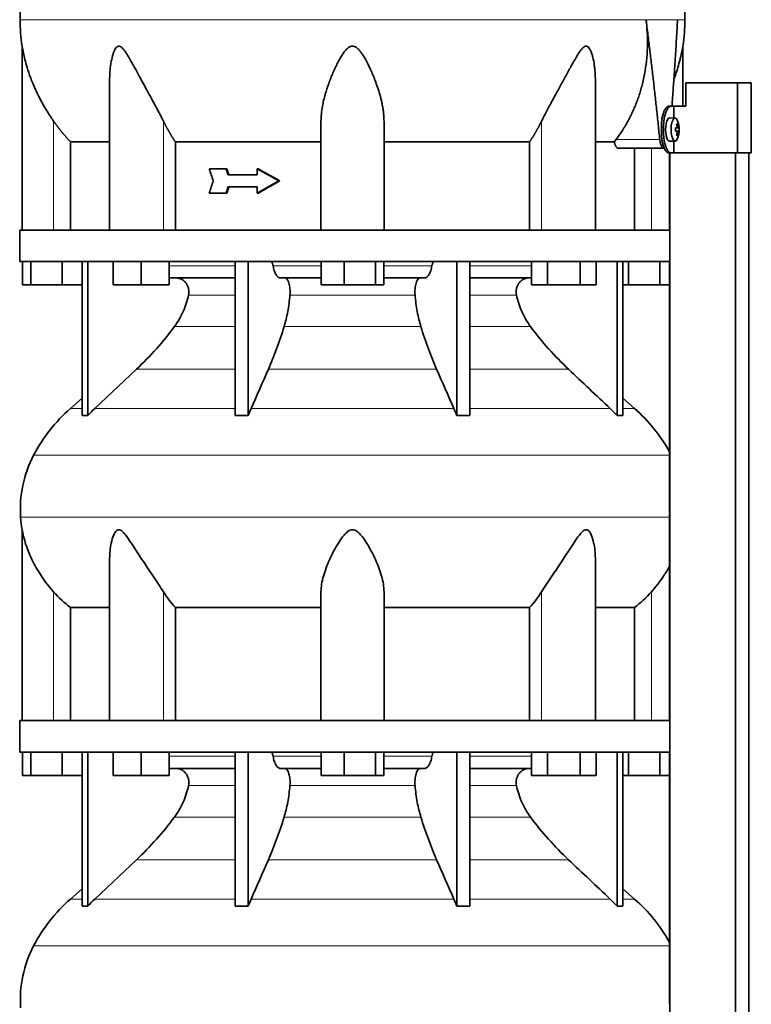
# Model space of a CAD drawing. Header units: millimetres. Extents: x 418 to 1310, y -1666 to 1543.
# Tile 21 of 26: x 934 to 1248, y 386 to 807. Entities that reach past the tile are written whole.
import ezdxf

# ---------------------------------------------------------------- set-up
doc = ezdxf.new("R2010")
doc.units = ezdxf.units.MM
for name, color, linetype in [('M5X8_UNI7687', 7, 'Continuous'), ('MID_344-3', 7, 'Continuous'), ('VSI344-454_TERMI', 7, 'Continuous'), ('VSI344-454_TESTA', 7, 'Continuous'), ('VSI344_DIFFUSORE', 7, 'Continuous')]:
    doc.layers.add(name, color=color, linetype=linetype)

# ---------------------------------------------------------------- blocks, each defined once
blk = doc.blocks.new('SE3')
at = {"layer": 'M5X8_UNI7687', "color": 7, "linetype": 'Continuous', "lineweight": 35}
for p, q in [((1214.89, 765.03), (1212.54, 765.09)), ((1215.02, 760.75), (1215.6, 760.81)), ((1216.42, 760.8), (1215.02, 760.68)), ((1216.61, 760.79), (1215.02, 760.67)), ((1216.61, 759.4), (1215.02, 759.52)), ((1215.02, 759.51), (1216.42, 759.38)), ((1215.6, 759.38), (1215.02, 759.44)), ((1216.05, 762.43), (1215.64, 762.12)), ((1212.54, 755.1), (1214.89, 755.16)), ((1216.05, 757.76), (1215.64, 758.07))]:
    blk.add_line(p, q, dxfattribs=at)
at = {"layer": 'M5X8_UNI7687', "color": 4, "linetype": 'Continuous', "lineweight": 9}
for p, q in [((1215.02, 760.75), (1215.59, 760.8)), ((1215.59, 759.38), (1215.02, 759.44)), ((1215.76, 761.26), (1216.25, 761.3)), ((1216.25, 758.89), (1215.76, 758.93))]:
    blk.add_line(p, q, dxfattribs=at)
at = {"layer": 'M5X8_UNI7687', "color": 7, "linetype": 'Continuous', "lineweight": 35}
for centre, radius, start, end in [((1206.7, 760.09), 10, 337.7946, 22.2054), ((1207.02, 760.09), 9.62, 355.8727, 4.1273)]:
    blk.add_arc(centre, radius, start, end, dxfattribs=at)
for centre, major_axis, ratio, start_param, end_param in [((1212.52, 760.09), (0, 5), 0.34202, 0, 3.151709), ((1214.87, 760.09), (0, -4.93), 0.34202, 2.444185, 6.283185), ((1206.71, 759.94), (9.97, 0.82), 0.029809, 0.468971, 0.583531), ((1209.82, 760.09), (0, -9.26), 0.562348, 1.49595, 1.645642), ((1206.71, 760.25), (9.97, -0.82), 0.029809, -0.583531, -0.468971), ((1208.77, 757.03), (7.67, 5.19), 0.199978, 0.212267, 0.361959), ((1206.76, 760.09), (0, 10), 0.906308, 4.833518, 4.948078), ((1206.76, 760.09), (0, -10), 0.906308, 1.335108, 1.449667), ((1206.66, 760.09), (0, 10), 0.965926, 4.833518, 4.948078), ((1206.66, 760.09), (0, -10), 0.965926, 1.335108, 1.449667), ((1206.71, 759.94), (9.97, 0.82), 0.029809, 0.112154, 0.226713), ((1206.71, 760.25), (9.97, -0.82), 0.029809, -0.226713, -0.112154), ((1214.87, 760.09), (0, -4.93), 0.34202, 0, 0.697408), ((1208.77, 763.16), (7.67, -5.19), 0.199978, -0.361959, -0.212267)]:
    blk.add_ellipse(centre, major_axis=major_axis, ratio=ratio, start_param=start_param, end_param=end_param, dxfattribs=at)
for points in [[(1215.59, 760.8), (1215.6, 760.81), (1215.61, 760.81), (1215.63, 760.82), (1215.65, 760.83), (1215.67, 760.84), (1215.69, 760.86), (1215.7, 760.89), (1215.72, 760.92), (1215.73, 760.95), (1215.74, 760.99), (1215.75, 761.03), (1215.76, 761.07), (1215.76, 761.11), (1215.77, 761.16), (1215.77, 761.2), (1215.76, 761.25), (1215.76, 761.29), (1215.76, 761.3)], [(1215.76, 758.89), (1215.76, 758.9), (1215.76, 758.94), (1215.77, 758.99), (1215.77, 759.03), (1215.76, 759.08), (1215.76, 759.12), (1215.75, 759.16), (1215.74, 759.2), (1215.73, 759.24), (1215.72, 759.27), (1215.7, 759.3), (1215.69, 759.33), (1215.67, 759.35), (1215.65, 759.36), (1215.63, 759.37), (1215.61, 759.38), (1215.6, 759.38), (1215.59, 759.38)], [(1216.25, 761.3), (1216.25, 761.29), (1216.25, 761.25), (1216.26, 761.2), (1216.27, 761.16), (1216.28, 761.11), (1216.29, 761.07), (1216.3, 761.03), (1216.31, 760.99), (1216.32, 760.95), (1216.33, 760.92), (1216.34, 760.89), (1216.36, 760.86), (1216.37, 760.84), (1216.38, 760.83), (1216.39, 760.82), (1216.4, 760.81), (1216.41, 760.81), (1216.42, 760.8)], [(1216.42, 759.38), (1216.41, 759.38), (1216.4, 759.38), (1216.39, 759.37), (1216.38, 759.36), (1216.37, 759.35), (1216.36, 759.33), (1216.34, 759.3), (1216.33, 759.27), (1216.32, 759.24), (1216.31, 759.2), (1216.3, 759.16), (1216.29, 759.12), (1216.28, 759.08), (1216.27, 759.03), (1216.26, 758.99), (1216.25, 758.94), (1216.25, 758.9), (1216.25, 758.89)]]:
    blk.add_open_spline(points, degree=3, dxfattribs=at)
at = {"layer": 'MID_344-3', "color": 7, "linetype": 'Continuous', "lineweight": 35}
for p, q in [((1212.53, 750.09), (1212.53, 717.09)), ((1212.6, 750.09), (1212.6, 88.09)), ((1240.74, 88.09), (1240.74, 750.09)), ((1246.54, 88.09), (1246.54, 750.09)), ((1212.53, 703.59), (1212.53, 599.66)), ((1212.53, 595.41), (1212.53, 507.09)), ((1212.53, 493.59), (1212.53, 389.66))]:
    blk.add_line(p, q, dxfattribs=at)
at = {"layer": 'VSI344-454_TERMI', "color": 7, "linetype": 'Continuous', "lineweight": 35}
for p, q in [((1241.62, 780.09), (1219.53, 780.09)), ((1219.53, 780.09), (1219.53, 770.09)), ((1247.55, 780.09), (1241.62, 780.09)), ((1241.62, 780.09), (1241.62, 750.09)), ((1247.55, 780.09), (1247.55, 750.09)), ((1212.25, 770.09), (1213.18, 770.09)), ((1213.18, 770.09), (1214.35, 770.09)), ((1214.35, 765.04), (1214.35, 770.09)), ((1214.35, 770.09), (1219.53, 770.09)), ((1209.02, 759.09), (1209.02, 761.09)), ((1209.95, 759.09), (1209.95, 761.09)), ((1214.35, 750.09), (1214.35, 755.15)), ((1213.18, 750.09), (1212.25, 750.09)), ((1213.18, 750.09), (1214.35, 750.09)), ((1241.62, 750.09), (1214.35, 750.09)), ((1247.55, 750.09), (1241.62, 750.09))]:
    blk.add_line(p, q, dxfattribs=at)
at = {"layer": 'VSI344-454_TERMI', "color": 4, "linetype": 'Continuous', "lineweight": 9}
for p, q in [((1209.02, 761.09), (1209.95, 761.09)), ((1209.95, 759.09), (1209.02, 759.09))]:
    blk.add_line(p, q, dxfattribs=at)
at = {"layer": 'VSI344-454_TERMI', "color": 7, "linetype": 'Continuous', "lineweight": 35}
for points, knots in [([(1209.02, 761.09), (1209.03, 761.19), (1209.03, 761.39), (1209.03, 761.69), (1209.04, 761.98), (1209.05, 762.27), (1209.07, 762.56), (1209.09, 762.85), (1209.11, 763.14), (1209.14, 763.42), (1209.17, 763.71), (1209.21, 763.99), (1209.25, 764.27), (1209.32, 764.72), (1209.43, 765.34), (1209.6, 766.1), (1209.8, 766.81), (1210.02, 767.47), (1210.26, 768.07), (1210.52, 768.59), (1210.79, 769.05), (1211.05, 769.38), (1211.27, 769.62), (1211.47, 769.8), (1211.66, 769.93), (1211.86, 770.02), (1212.06, 770.08), (1212.19, 770.09), (1212.25, 770.09)], [0, 0, 0, 0, 0.020997, 0.041893, 0.062713, 0.083477, 0.104209, 0.124931, 0.145666, 0.166436, 0.187265, 0.208173, 0.229184, 0.250319, 0.312379, 0.374611, 0.437429, 0.499972, 0.562502, 0.625327, 0.687534, 0.749602, 0.791735, 0.833469, 0.874983, 0.916456, 0.958068, 1, 1, 1, 1]), ([(1213.18, 770.09), (1213.14, 770.09), (1213.08, 770.09), (1212.98, 770.08), (1212.88, 770.05), (1212.78, 770.02), (1212.69, 769.98), (1212.59, 769.92), (1212.49, 769.86), (1212.39, 769.79), (1212.29, 769.71), (1212.2, 769.62), (1212.1, 769.52), (1211.94, 769.34), (1211.72, 769.05), (1211.44, 768.59), (1211.19, 768.07), (1210.94, 767.47), (1210.72, 766.81), (1210.52, 766.1), (1210.35, 765.34), (1210.22, 764.63), (1210.13, 763.99), (1210.06, 763.42), (1210.01, 762.85), (1209.97, 762.27), (1209.95, 761.69), (1209.95, 761.29), (1209.95, 761.09)], [0, 0, 0, 0, 0.021018, 0.041934, 0.062771, 0.08355, 0.104295, 0.125028, 0.145771, 0.166547, 0.187379, 0.208288, 0.229298, 0.250429, 0.312489, 0.374705, 0.437522, 0.500061, 0.562591, 0.625422, 0.687637, 0.749714, 0.79185, 0.833578, 0.875077, 0.916526, 0.958107, 1, 1, 1, 1]), ([(1212.25, 750.09), (1212.22, 750.1), (1212.15, 750.1), (1212.06, 750.11), (1211.96, 750.14), (1211.86, 750.17), (1211.76, 750.21), (1211.66, 750.26), (1211.57, 750.33), (1211.47, 750.4), (1211.37, 750.48), (1211.27, 750.57), (1211.18, 750.67), (1211.01, 750.85), (1210.79, 751.14), (1210.52, 751.6), (1210.26, 752.12), (1210.02, 752.72), (1209.8, 753.38), (1209.6, 754.09), (1209.43, 754.84), (1209.3, 755.56), (1209.21, 756.2), (1209.14, 756.77), (1209.09, 757.34), (1209.05, 757.92), (1209.03, 758.5), (1209.03, 758.9), (1209.02, 759.09)], [0, 0, 0, 0, 0.021018, 0.041935, 0.062772, 0.083551, 0.104297, 0.125029, 0.145773, 0.166549, 0.187381, 0.20829, 0.2293, 0.250431, 0.312491, 0.374707, 0.437523, 0.500061, 0.562591, 0.625422, 0.687637, 0.749714, 0.79185, 0.833578, 0.875076, 0.916526, 0.958107, 1, 1, 1, 1]), ([(1209.95, 759.09), (1209.95, 759), (1209.95, 758.8), (1209.95, 758.5), (1209.96, 758.21), (1209.98, 757.92), (1209.99, 757.63), (1210.01, 757.34), (1210.04, 757.05), (1210.06, 756.77), (1210.1, 756.48), (1210.13, 756.2), (1210.17, 755.92), (1210.24, 755.47), (1210.35, 754.84), (1210.52, 754.09), (1210.72, 753.38), (1210.94, 752.72), (1211.19, 752.12), (1211.44, 751.6), (1211.72, 751.14), (1211.97, 750.81), (1212.19, 750.57), (1212.39, 750.39), (1212.59, 750.26), (1212.78, 750.17), (1212.98, 750.11), (1213.11, 750.1), (1213.18, 750.09)], [0, 0, 0, 0, 0.020996, 0.041893, 0.062713, 0.083477, 0.104209, 0.124931, 0.145666, 0.166436, 0.187264, 0.208173, 0.229184, 0.250319, 0.312379, 0.374611, 0.437429, 0.499972, 0.562503, 0.625328, 0.687536, 0.749604, 0.791737, 0.833471, 0.874985, 0.916457, 0.958069, 1, 1, 1, 1])]:
    blk.add_open_spline(points, degree=3, knots=knots, dxfattribs=at)
at = {"layer": 'VSI344-454_TESTA', "color": 4, "linetype": 'Continuous', "lineweight": 9}
for p, q in [((1215.97, 807.12), (1202.46, 807.12)), ((948.74, 717.09), (948.74, 763.67)), ((995.78, 717.09), (995.78, 763.67)), ((1157.7, 717.09), (1157.7, 763.67)), ((1189.6, 755.8), (1208.34, 755.8)), ((1204.74, 717.09), (1204.74, 752.09))]:
    blk.add_line(p, q, dxfattribs=at)
at = {"layer": 'VSI344-454_TESTA', "color": 7, "linetype": 'Continuous', "lineweight": 35}
for p, q in [((935.24, 795.84), (935.24, 717.09)), ((1218.24, 770.09), (1218.24, 795.84)), ((972.73, 781.46), (972.73, 717.09)), ((1180.75, 717.09), (1180.75, 781.46)), ((1063.24, 717.09), (1063.24, 763.67)), ((1090.24, 717.09), (1090.24, 763.67)), ((955.99, 754.8), (955.99, 717.09)), ((1000.9, 754.8), (1000.9, 717.09)), ((1152.57, 754.8), (1152.57, 717.09)), ((1188.87, 754.8), (1180.86, 754.8)), ((1188.87, 754.8), (1189.6, 755.8)), ((1190.51, 752.09), (1210.11, 752.09)), ((1197.49, 752.09), (1197.49, 717.09)), ((1022.57, 743.26), (1015.42, 743.26)), ((1022.96, 743.26), (1022.57, 743.26)), ((1036.35, 743.26), (1035.96, 743.26)), ((1045.25, 738.09), (1035.96, 743.26)), ((1035.96, 743.26), (1035.96, 740.68)), ((1045.64, 738.09), (1036.35, 743.26)), ((1035.96, 740.68), (1023.42, 740.68)), ((1045.25, 738.09), (1035.96, 732.93)), ((1045.64, 738.09), (1036.35, 732.93)), ((1045.64, 738.09), (1045.25, 738.09)), ((1035.96, 735.51), (1023.42, 735.51)), ((1035.96, 735.51), (1035.96, 732.93)), ((1022.57, 732.93), (1015.42, 732.93)), ((1022.96, 732.93), (1022.57, 732.93)), ((1036.35, 732.93), (1035.96, 732.93))]:
    blk.add_line(p, q, dxfattribs=at)
for centre, start, end in [((1010.7, 807.22), 180.0677, 188.5809), ((1142.78, 807.22), 351.4193, 359.9323)]:
    blk.add_arc(centre, 76.32, start, end, dxfattribs=at)
for points, degree, knots in [([(961.48, 943.55), (960.02, 938.68), (956.06, 928.84), (948.8, 913.68), (942.61, 897.33), (938.87, 880.8), (936.65, 864.65), (935.4, 848.69), (934.73, 832.8), (934.52, 819.03), (934.38, 810.48), (934.38, 807.13)], 3, [0, 0, 0, 0, 0.117079, 0.240569, 0.360617, 0.476421, 0.590288, 0.703407, 0.816259, 0.929029, 1, 1, 1, 1]), ([(1192, 943.55), (1193.46, 938.68), (1197.42, 928.84), (1204.68, 913.68), (1210.86, 897.33), (1214.61, 880.8), (1216.83, 864.65), (1218.08, 848.69), (1218.75, 832.8), (1218.96, 819.03), (1219.09, 810.48), (1219.09, 807.13)], 3, [0, 0, 0, 0, 0.117079, 0.240569, 0.360617, 0.476421, 0.590288, 0.703407, 0.816259, 0.929029, 1, 1, 1, 1]), ([(1189.6, 755.8), (1190.08, 756.45), (1191.03, 757.74), (1192.36, 759.74), (1193.63, 761.8), (1194.81, 763.89), (1195.92, 766.04), (1196.96, 768.22), (1197.91, 770.44), (1198.78, 772.7), (1199.58, 774.99), (1200.29, 777.31), (1201.2, 780.71), (1202.14, 785.2), (1202.85, 790.78), (1203.13, 796.32), (1203.03, 801.76), (1202.65, 805.35), (1202.46, 807.12)], 3, [0, 0, 0, 0, 0.045711, 0.091341, 0.13689, 0.182361, 0.227753, 0.273067, 0.318303, 0.363461, 0.408543, 0.453547, 0.498475, 0.603623, 0.706356, 0.806668, 0.904552, 1, 1, 1, 1]), ([(1213.55, 770.09), (1213.58, 770.48), (1213.69, 772.04), (1213.89, 774.74), (1214.13, 778.15), (1214.5, 783.36), (1214.96, 790.3), (1215.49, 798.85), (1215.81, 804.41), (1215.97, 807.12)], 3, [0.2784568, 0.2784568, 0.2784568, 0.2784568, 0.3008671, 0.3697767, 0.4361634, 0.5000272, 0.6747049, 0.8413625, 1, 1, 1, 1]), ([(948.74, 763.67), (948.43, 764.11), (947.81, 765.02), (946.88, 766.43), (945.94, 767.92), (945, 769.48), (943.84, 771.5), (942.45, 774.1), (941.03, 777.05), (939.82, 779.85), (938.6, 782.98), (937.44, 786.39), (936.46, 789.93), (935.86, 792.55), (935.54, 794.15), (935.37, 795.07), (935.27, 795.65), (935.24, 795.83), (935.24, 795.83)], 3, [0, 0, 0, 0, 0.0207315, 0.0423915, 0.0649855, 0.0885178, 0.1129927, 0.1557981, 0.2041241, 0.2433105, 0.2789295, 0.3409942, 0.392778, 0.4359518, 0.4604978, 0.4716154, 0.4871189, 0.4999901, 0.4999901, 0.4999901, 0.4999901]), ([(995.78, 763.67), (995.56, 764.1), (995.12, 764.99), (994.41, 766.36), (993.6, 767.91), (992.67, 769.66), (991.35, 772.1), (989.78, 774.98), (988.04, 778.15), (986.5, 780.97), (985.14, 783.47), (983.93, 785.68), (982.55, 788.19), (981.29, 790.44), (980.1, 792.42), (979.29, 793.66), (978.49, 794.7), (977.69, 795.5), (976.85, 795.92), (976.04, 795.73), (975.4, 795.07), (974.86, 794.14), (974.39, 793.01), (973.8, 791.15), (973.34, 788.98), (972.99, 786.5), (972.8, 784.32), (972.74, 782.61), (972.73, 781.65), (972.73, 781.46)], 3, [0, 0, 0, 0, 0.020247, 0.0413012, 0.0631676, 0.0911499, 0.1206822, 0.1725651, 0.2189806, 0.2600001, 0.2962057, 0.3283254, 0.3570821, 0.4069553, 0.4285992, 0.4484587, 0.4665056, 0.4826091, 0.4971306, 0.5113122, 0.5266668, 0.543344, 0.562023, 0.5826937, 0.6304427, 0.6595254, 0.6923195, 0.7261108, 0.7344062, 0.7344062, 0.7344062, 0.7344062]), ([(1090.24, 763.67), (1090.23, 764.1), (1090.22, 764.99), (1090.13, 766.36), (1089.96, 767.91), (1089.7, 769.66), (1089.22, 772.1), (1088.49, 774.98), (1087.5, 778.15), (1086.49, 780.97), (1085.5, 783.47), (1084.53, 785.68), (1083.34, 788.19), (1082.16, 790.44), (1080.92, 792.42), (1080.02, 793.66), (1079.1, 794.7), (1078.11, 795.5), (1076.99, 795.92), (1075.81, 795.73), (1074.79, 795.07), (1073.86, 794.14), (1072.97, 793.01), (1071.73, 791.15), (1070.54, 788.98), (1069.33, 786.5), (1068.35, 784.32), (1067.41, 782.05), (1066.26, 779), (1065.22, 775.82), (1064.38, 772.59), (1063.78, 769.74), (1063.34, 766.78), (1063.27, 764.67), (1063.24, 763.67)], 3, [0, 0, 0, 0, 0.020247, 0.041301, 0.063168, 0.09115, 0.120682, 0.172565, 0.218981, 0.26, 0.296206, 0.328325, 0.357082, 0.406955, 0.428599, 0.448459, 0.466506, 0.482609, 0.497131, 0.511312, 0.526667, 0.543344, 0.562023, 0.582694, 0.630443, 0.659525, 0.692319, 0.726111, 0.759233, 0.82594, 0.865768, 0.902245, 0.953307, 1, 1, 1, 1]), ([(1180.75, 781.46), (1180.75, 782.16), (1180.72, 783.59), (1180.57, 785.68), (1180.27, 788.19), (1179.85, 790.44), (1179.29, 792.42), (1178.84, 793.66), (1178.32, 794.7), (1177.73, 795.5), (1176.98, 795.92), (1176.12, 795.73), (1175.32, 795.07), (1174.55, 794.14), (1173.76, 793.01), (1172.6, 791.15), (1171.37, 788.98), (1170, 786.5), (1168.81, 784.32), (1167.57, 782.05), (1165.9, 779), (1164.16, 775.82), (1162.39, 772.59), (1160.85, 769.74), (1159.27, 766.78), (1158.21, 764.67), (1157.7, 763.67)], 3, [0.2656245, 0.2656245, 0.2656245, 0.2656245, 0.2962057, 0.3283254, 0.3570821, 0.4069553, 0.4285992, 0.4484587, 0.4665056, 0.4826091, 0.4971306, 0.5113122, 0.5266668, 0.543344, 0.562023, 0.5826937, 0.6304427, 0.6595254, 0.6923195, 0.7261108, 0.7592332, 0.8259403, 0.8657684, 0.9022453, 0.9533075, 1, 1, 1, 1]), ([(1218.24, 795.83), (1218.24, 795.83), (1218.24, 795.83), (1218.21, 795.65), (1218.09, 794.99), (1217.92, 794.04), (1217.69, 792.91), (1217.4, 791.57), (1216.89, 789.47), (1216.03, 786.37), (1215.08, 783.56), (1214.46, 781.93), (1214.38, 781.72)], 3, [0.499991, 0.499991, 0.499991, 0.499991, 0.5000341, 0.5129562, 0.5284792, 0.5444389, 0.5641957, 0.583938, 0.6074587, 0.6593255, 0.7214848, 0.730703, 0.730703, 0.730703, 0.730703]), ([(955.99, 754.8), (953.99, 756.9), (952.18, 759.12), (950.38, 761.33), (948.74, 763.67)], 2, [0, 0, 0, 0.5, 0.5, 1, 1, 1]), ([(1000.9, 754.8), (999.49, 756.9), (998.21, 759.12), (996.93, 761.33), (995.78, 763.67)], 2, [0, 0, 0, 0.5, 0.5, 1, 1, 1]), ([(1157.7, 763.67), (1156.55, 761.33), (1155.27, 759.12), (1153.99, 756.9), (1152.57, 754.8)], 2, [0, 0, 0, 0.5, 0.5, 1, 1, 1]), ([(955.99, 754.8), (956.62, 754.8), (957.66, 754.8), (960.5, 754.8), (962.31, 754.8), (966.67, 754.8), (969.22, 754.8), (972.28, 754.8), (972.45, 754.8), (972.62, 754.8)], 3, [0, 0, 0, 0, 0.25, 0.25, 0.5, 0.5, 0.75, 0.75, 0.764371, 0.764371, 0.764371, 0.764371]), ([(1000.9, 754.8), (1005.35, 754.8), (1010.06, 754.8), (1019.87, 754.8), (1024.98, 754.8), (1035.51, 754.8), (1040.92, 754.8), (1051.96, 754.8), (1057.58, 754.8), (1063.24, 754.8)], 3, [0, 0, 0, 0, 0.25, 0.25, 0.5, 0.5, 0.75, 0.75, 1, 1, 1, 1]), ([(1090.24, 754.8), (1095.9, 754.8), (1101.52, 754.8), (1112.55, 754.8), (1117.97, 754.8), (1128.5, 754.8), (1133.61, 754.8), (1143.42, 754.8), (1148.12, 754.8), (1152.57, 754.8)], 3, [0, 0, 0, 0, 0.25, 0.25, 0.5, 0.5, 0.75, 0.75, 1, 1, 1, 1]), ([(1190.51, 752.09), (1190.48, 752.1), (1190.43, 752.1), (1190.35, 752.11), (1190.27, 752.14), (1190.19, 752.17), (1190.11, 752.22), (1189.98, 752.31), (1189.8, 752.49), (1189.57, 752.8), (1189.36, 753.19), (1189.21, 753.58), (1189.09, 753.93), (1189.01, 754.2), (1188.94, 754.49), (1188.89, 754.7), (1188.87, 754.8)], 3, [0, 0, 0, 0, 0.041685, 0.083129, 0.124417, 0.165635, 0.206869, 0.248205, 0.373034, 0.498358, 0.621809, 0.745536, 0.809628, 0.873199, 0.936554, 1, 1, 1, 1]), ([(1208.34, 755.8), (1208.35, 755.72), (1208.37, 755.57), (1208.39, 755.35), (1208.43, 755.13), (1208.46, 754.92), (1208.5, 754.72), (1208.55, 754.51), (1208.63, 754.15), (1208.78, 753.66), (1209.01, 753.11), (1209.26, 752.67), (1209.49, 752.39), (1209.68, 752.24), (1209.82, 752.16), (1209.96, 752.1), (1210.06, 752.1), (1210.11, 752.09)], 3, [0, 0, 0, 0, 0.036137, 0.072006, 0.107687, 0.143258, 0.1788, 0.214393, 0.250117, 0.375419, 0.499764, 0.624342, 0.749875, 0.812239, 0.874428, 0.936872, 1, 1, 1, 1])]:
    blk.add_open_spline(points, degree=degree, knots=knots, dxfattribs=at)
at = {"layer": 'VSI344-454_TESTA', "color": 4, "linetype": 'Continuous', "lineweight": 9}
for points, weights in [([(934.38, 807.13), (934.38, 807.13), (1115.11, 807.13), (1202.46, 807.12)], [1, 0.494458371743, 0.494458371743, 1]), ([(1215.97, 807.12), (1218.05, 807.13), (1219.09, 807.13), (1219.09, 807.13)], [1, 0.996331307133, 0.996331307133, 1])]:
    blk.add_rational_spline(points, weights, degree=3, dxfattribs=at)
at = {"layer": 'VSI344-454_TESTA', "color": 7, "linetype": 'Continuous', "lineweight": 35}
for points, degree in [([(1208.34, 755.8), (1205.71, 781.58), (1202.46, 807.12)], 2), ([(1017.07, 738.09), (1016.52, 739.82), (1015.97, 741.54), (1015.42, 743.26)], 3), ([(1023.42, 740.68), (1023.14, 741.54), (1022.86, 742.4), (1022.57, 743.26)], 3), ([(1023.8, 740.68), (1023.52, 741.54), (1023.24, 742.4), (1022.96, 743.26)], 3), ([(1017.07, 738.09), (1016.52, 736.37), (1015.97, 734.65), (1015.42, 732.93)], 3), ([(1023.42, 735.51), (1023.14, 734.65), (1022.86, 733.79), (1022.57, 732.93)], 3), ([(1023.8, 735.51), (1023.52, 734.65), (1023.24, 733.79), (1022.96, 732.93)], 3)]:
    blk.add_open_spline(points, degree=degree, dxfattribs=at)
at = {"layer": 'VSI344_DIFFUSORE', "color": 7, "linetype": 'Continuous', "lineweight": 35}
for p, q in [((934.24, 717.09), (1212.59, 717.09)), ((934.24, 717.09), (934.24, 703.59)), ((1212.59, 717.09), (1212.59, 703.59)), ((934.24, 703.59), (1212.59, 703.59)), ((935.35, 693.59), (935.35, 703.59)), ((938.94, 693.59), (938.94, 703.59)), ((952.33, 693.59), (952.33, 703.59)), ((961.03, 637.63), (961.03, 703.59)), ((963.33, 637.63), (963.33, 703.59)), ((974.23, 693.59), (974.23, 703.59)), ((986.23, 693.59), (986.23, 703.59)), ((998.23, 693.59), (998.23, 703.59)), ((1026.51, 637.63), (1026.51, 703.59)), ((1032.06, 637.63), (1032.06, 703.59)), ((1063.35, 693.59), (1063.35, 703.59)), ((1073.15, 693.59), (1073.15, 703.59)), ((1086.54, 693.59), (1086.54, 703.59)), ((1090.12, 693.59), (1090.12, 703.59)), ((1121.42, 637.63), (1121.42, 703.59)), ((1126.96, 637.63), (1126.96, 703.59)), ((1153.39, 693.59), (1153.39, 703.59)), ((1160.32, 693.59), (1160.32, 703.59)), ((1174.18, 693.59), (1174.18, 703.59)), ((1181.11, 693.59), (1181.11, 703.59)), ((1190.15, 637.63), (1190.15, 703.59)), ((1192.45, 637.63), (1192.45, 703.59)), ((1194.94, 693.59), (1194.94, 703.59)), ((1208.33, 693.59), (1208.33, 703.59)), ((1026.51, 696.59), (998.23, 696.59)), ((1063.35, 696.59), (1045.85, 696.59)), ((1107.62, 696.59), (1090.12, 696.59)), ((1153.39, 696.59), (1126.96, 696.59)), ((938.94, 693.59), (935.35, 693.59)), ((952.33, 693.59), (938.94, 693.59)), ((961.03, 693.59), (952.33, 693.59)), ((986.23, 693.59), (974.23, 693.59)), ((998.23, 693.59), (986.23, 693.59)), ((1073.15, 693.59), (1063.35, 693.59)), ((1086.54, 693.59), (1073.15, 693.59)), ((1090.12, 693.59), (1086.54, 693.59)), ((1160.32, 693.59), (1153.39, 693.59)), ((1174.18, 693.59), (1160.32, 693.59)), ((1181.11, 693.59), (1174.18, 693.59)), ((1194.94, 693.59), (1192.45, 693.59)), ((1208.33, 693.59), (1194.94, 693.59)), ((1212.53, 693.59), (1208.33, 693.59)), ((984.25, 657.5), (966.32, 640.64)), ((961.03, 645.06), (955.95, 640.64)), ((1197.53, 640.64), (1192.45, 645.06)), ((1026.51, 637.63), (1032.06, 637.63)), ((1032.06, 637.63), (1033.3, 640.64)), ((1187.15, 640.64), (1190.15, 637.63)), ((1190.15, 637.63), (1192.45, 637.63)), ((935.24, 588.81), (935.24, 507.09)), ((972.73, 576.59), (972.73, 507.09)), ((1180.75, 507.09), (1180.75, 576.61)), ((1063.24, 507.09), (1063.24, 562.2)), ((1090.24, 507.09), (1090.24, 562.2)), ((955.99, 555.47), (972.73, 555.47)), ((955.99, 507.09), (955.99, 555.47)), ((1000.9, 555.47), (1063.24, 555.47)), ((1000.9, 507.09), (1000.9, 555.47)), ((1090.24, 555.47), (1152.57, 555.47)), ((1152.57, 555.47), (1152.57, 507.09)), ((1180.75, 555.47), (1197.49, 555.47)), ((1197.49, 555.47), (1197.49, 507.09)), ((934.24, 507.09), (1212.59, 507.09)), ((934.24, 507.09), (934.24, 493.59)), ((1212.59, 507.09), (1212.59, 493.59)), ((934.24, 493.59), (1212.59, 493.59)), ((935.35, 483.59), (935.35, 493.59)), ((938.94, 483.59), (938.94, 493.59)), ((952.33, 483.59), (952.33, 493.59)), ((961.03, 427.63), (961.03, 493.59)), ((963.33, 427.63), (963.33, 493.59)), ((974.23, 483.59), (974.23, 493.59)), ((986.23, 483.59), (986.23, 493.59)), ((998.23, 483.59), (998.23, 493.59)), ((1026.51, 427.63), (1026.51, 493.59)), ((1032.06, 427.63), (1032.06, 493.59)), ((1063.35, 483.59), (1063.35, 493.59)), ((1073.15, 483.59), (1073.15, 493.59)), ((1086.54, 483.59), (1086.54, 493.59)), ((1090.12, 483.59), (1090.12, 493.59)), ((1121.42, 427.63), (1121.42, 493.59)), ((1126.96, 427.63), (1126.96, 493.59)), ((1153.39, 483.59), (1153.39, 493.59)), ((1160.32, 483.59), (1160.32, 493.59)), ((1174.18, 483.59), (1174.18, 493.59)), ((1181.11, 483.59), (1181.11, 493.59)), ((1190.15, 427.63), (1190.15, 493.59)), ((1192.45, 427.63), (1192.45, 493.59)), ((1194.94, 483.59), (1194.94, 493.59)), ((1208.33, 483.59), (1208.33, 493.59)), ((1026.51, 486.59), (998.23, 486.59)), ((1063.35, 486.59), (1045.85, 486.59)), ((1107.62, 486.59), (1090.12, 486.59)), ((1153.39, 486.59), (1126.96, 486.59)), ((938.94, 483.59), (935.35, 483.59)), ((952.33, 483.59), (938.94, 483.59)), ((961.03, 483.59), (952.33, 483.59)), ((986.23, 483.59), (974.23, 483.59)), ((998.23, 483.59), (986.23, 483.59)), ((1073.15, 483.59), (1063.35, 483.59)), ((1086.54, 483.59), (1073.15, 483.59)), ((1090.12, 483.59), (1086.54, 483.59)), ((1160.32, 483.59), (1153.39, 483.59)), ((1174.18, 483.59), (1160.32, 483.59)), ((1181.11, 483.59), (1174.18, 483.59)), ((1194.94, 483.59), (1192.45, 483.59)), ((1208.33, 483.59), (1194.94, 483.59)), ((1212.53, 483.59), (1208.33, 483.59)), ((984.25, 447.5), (966.32, 430.64)), ((961.03, 435.06), (955.95, 430.64)), ((1197.53, 430.64), (1192.45, 435.06)), ((1032.06, 427.63), (1033.3, 430.64)), ((1187.15, 430.64), (1190.15, 427.63)), ((1026.51, 427.63), (1032.06, 427.63)), ((1190.15, 427.63), (1192.45, 427.63))]:
    blk.add_line(p, q, dxfattribs=at)
at = {"layer": 'VSI344_DIFFUSORE', "color": 4, "linetype": 'Continuous', "lineweight": 9}
for p, q in [((998.23, 701.81), (1026.51, 701.81)), ((1042.73, 701.81), (1063.35, 701.81)), ((1090.12, 701.81), (1110.75, 701.81)), ((1126.96, 701.81), (1153.39, 701.81)), ((1026.51, 689.26), (1006.52, 689.26)), ((1103.53, 689.26), (1049.95, 689.26)), ((1146.96, 689.26), (1126.96, 689.26)), ((1000.5, 675.79), (1026.51, 675.79)), ((1047.46, 675.79), (1106.02, 675.79)), ((1126.96, 675.79), (1152.98, 675.79)), ((984.25, 657.5), (1026.51, 657.5)), ((1040.72, 657.5), (1112.75, 657.5)), ((1126.96, 657.5), (1169.23, 657.5)), ((961.03, 640.64), (955.95, 640.64)), ((966.32, 640.64), (1026.51, 640.64)), ((1033.3, 640.64), (1120.18, 640.64)), ((1126.96, 640.64), (1187.15, 640.64)), ((1192.45, 640.64), (1197.53, 640.64)), ((940.16, 620.65), (1212.53, 620.65)), ((1212.53, 594.1), (934.61, 594.1)), ((948.74, 507.09), (948.74, 562.2)), ((995.78, 507.09), (995.78, 562.2)), ((1157.7, 507.09), (1157.7, 562.2)), ((1204.74, 507.09), (1204.74, 562.2)), ((998.23, 491.81), (1026.51, 491.81)), ((1042.73, 491.81), (1063.35, 491.81)), ((1090.12, 491.81), (1110.75, 491.81)), ((1126.96, 491.81), (1153.39, 491.81)), ((1026.51, 479.26), (1006.52, 479.26)), ((1103.53, 479.26), (1049.95, 479.26)), ((1146.96, 479.26), (1126.96, 479.26)), ((1000.5, 465.79), (1026.51, 465.79)), ((1047.46, 465.79), (1106.02, 465.79)), ((1126.96, 465.79), (1152.98, 465.79)), ((984.25, 447.5), (1026.51, 447.5)), ((1040.72, 447.5), (1112.75, 447.5)), ((1126.96, 447.5), (1169.23, 447.5)), ((955.95, 430.64), (961.03, 430.64)), ((966.32, 430.64), (1026.51, 430.64)), ((1033.3, 430.64), (1120.18, 430.64)), ((1126.96, 430.64), (1187.15, 430.64)), ((1192.45, 430.64), (1197.53, 430.64)), ((940.16, 410.65), (1212.53, 410.65))]:
    blk.add_line(p, q, dxfattribs=at)
at = {"layer": 'VSI344_DIFFUSORE', "color": 7, "linetype": 'Continuous', "lineweight": 35}
for centre, radius, start, end in [((1000.91, 588.92), 68.53, 131, 152.418), ((1152.57, 588.92), 68.53, 28.9585, 49), ((984.41, 597.53), 49.92, 152.418, 183.9452), ((987.98, 597.78), 53.5, 183.9452, 189.6558), ((1000.91, 378.92), 68.53, 131, 152.418), ((1152.57, 378.92), 68.53, 28.9585, 49), ((984.41, 387.53), 49.92, 152.418, 183.9452)]:
    blk.add_arc(centre, radius, start, end, dxfattribs=at)
for points, knots in [([(1041.66, 703.59), (1041.71, 703.59), (1041.77, 703.58), (1041.88, 703.54), (1041.94, 703.51), (1042.1, 703.39), (1042.2, 703.27), (1042.39, 702.95), (1042.47, 702.76), (1042.58, 702.43), (1042.62, 702.31), (1042.68, 702.07), (1042.7, 701.94), (1042.73, 701.81)], [0, 0, 0, 0, 0.125, 0.125, 0.25, 0.25, 0.5, 0.5, 0.75, 0.75, 0.875, 0.875, 1, 1, 1, 1]), ([(1045.85, 696.59), (1045.69, 696.59), (1045.53, 696.63), (1045.2, 696.75), (1045.05, 696.84), (1044.73, 697.07), (1044.58, 697.22), (1044.28, 697.58), (1044.14, 697.78), (1043.72, 698.48), (1043.47, 699.03), (1043.15, 700), (1043.05, 700.34), (1042.87, 701.05), (1042.8, 701.43), (1042.73, 701.81)], [0, 0, 0, 0, 0.125, 0.125, 0.25, 0.25, 0.375, 0.375, 0.5, 0.5, 0.75, 0.75, 0.875, 0.875, 1, 1, 1, 1]), ([(1107.62, 696.59), (1107.79, 696.59), (1107.95, 696.63), (1108.27, 696.75), (1108.43, 696.84), (1108.75, 697.07), (1108.9, 697.22), (1109.2, 697.58), (1109.34, 697.78), (1109.76, 698.48), (1110, 699.03), (1110.33, 700), (1110.43, 700.34), (1110.6, 701.05), (1110.68, 701.43), (1110.75, 701.81)], [0, 0, 0, 0, 0.125, 0.125, 0.25, 0.25, 0.375, 0.375, 0.5, 0.5, 0.75, 0.75, 0.875, 0.875, 1, 1, 1, 1]), ([(1111.82, 703.59), (1111.76, 703.59), (1111.71, 703.58), (1111.6, 703.54), (1111.54, 703.51), (1111.38, 703.39), (1111.28, 703.27), (1111.09, 702.95), (1111.01, 702.76), (1110.9, 702.43), (1110.86, 702.31), (1110.8, 702.07), (1110.77, 701.94), (1110.75, 701.81)], [0, 0, 0, 0, 0.125, 0.125, 0.25, 0.25, 0.5, 0.5, 0.75, 0.75, 0.875, 0.875, 1, 1, 1, 1]), ([(1006.52, 689.26), (1006.61, 689.7), (1006.65, 690.15), (1006.65, 691.04), (1006.61, 691.49), (1006.47, 692.15), (1006.41, 692.37), (1006.27, 692.79), (1006.19, 693), (1005.92, 693.61), (1005.7, 693.99), (1005.31, 694.51), (1005.17, 694.68), (1004.88, 695), (1004.72, 695.15), (1004.4, 695.43), (1004.23, 695.56), (1003.88, 695.8), (1003.7, 695.9), (1003.14, 696.2), (1002.75, 696.34), (1002.14, 696.49), (1001.93, 696.53), (1001.52, 696.58), (1001.31, 696.59), (1001.11, 696.59)], [0, 0, 0, 0, 0.125, 0.125, 0.25, 0.25, 0.3125, 0.3125, 0.375, 0.375, 0.5, 0.5, 0.5625, 0.5625, 0.625, 0.625, 0.6875, 0.6875, 0.75, 0.75, 0.875, 0.875, 0.9375, 0.9375, 1, 1, 1, 1]), ([(1047.71, 696.59), (1047.88, 696.59), (1048.05, 696.54), (1048.39, 696.34), (1048.55, 696.2), (1048.86, 695.81), (1049.01, 695.57), (1049.28, 695), (1049.4, 694.69), (1049.61, 693.99), (1049.7, 693.6), (1049.85, 692.79), (1049.91, 692.37), (1049.99, 691.49), (1050.01, 691.05), (1050.01, 690.15), (1049.99, 689.7), (1049.95, 689.26)], [0, 0, 0, 0, 0.125, 0.125, 0.25, 0.25, 0.375, 0.375, 0.5, 0.5, 0.625, 0.625, 0.75, 0.75, 0.875, 0.875, 1, 1, 1, 1]), ([(1105.77, 696.59), (1105.6, 696.59), (1105.43, 696.54), (1105.09, 696.34), (1104.93, 696.2), (1104.62, 695.81), (1104.47, 695.57), (1104.2, 695), (1104.08, 694.69), (1103.87, 693.99), (1103.77, 693.6), (1103.63, 692.79), (1103.57, 692.37), (1103.49, 691.49), (1103.47, 691.05), (1103.47, 690.15), (1103.49, 689.7), (1103.53, 689.26)], [0, 0, 0, 0, 0.125, 0.125, 0.25, 0.25, 0.375, 0.375, 0.5, 0.5, 0.625, 0.625, 0.75, 0.75, 0.875, 0.875, 1, 1, 1, 1]), ([(1146.96, 689.26), (1146.87, 689.7), (1146.82, 690.15), (1146.82, 691.04), (1146.87, 691.49), (1147.01, 692.15), (1147.07, 692.37), (1147.21, 692.79), (1147.29, 693), (1147.56, 693.61), (1147.78, 693.99), (1148.17, 694.51), (1148.31, 694.68), (1148.6, 695), (1148.75, 695.15), (1149.08, 695.43), (1149.25, 695.56), (1149.6, 695.8), (1149.78, 695.9), (1150.34, 696.2), (1150.73, 696.34), (1151.34, 696.49), (1151.54, 696.53), (1151.96, 696.58), (1152.16, 696.59), (1152.37, 696.59)], [0, 0, 0, 0, 0.125, 0.125, 0.25, 0.25, 0.3125, 0.3125, 0.375, 0.375, 0.5, 0.5, 0.5625, 0.5625, 0.625, 0.625, 0.6875, 0.6875, 0.75, 0.75, 0.875, 0.875, 0.9375, 0.9375, 1, 1, 1, 1]), ([(1000.5, 675.79), (1001.95, 677.75), (1003.19, 679.87), (1004.72, 683.3), (1005.17, 684.47), (1005.94, 686.83), (1006.26, 688.04), (1006.52, 689.26)], [0, 0, 0, 0, 0.5, 0.5, 0.75, 0.75, 1, 1, 1, 1]), ([(1049.95, 689.26), (1049.84, 688.04), (1049.71, 686.83), (1049.39, 684.47), (1049.21, 683.3), (1048.57, 679.87), (1048.06, 677.75), (1047.46, 675.79)], [0, 0, 0, 0, 0.25, 0.25, 0.5, 0.5, 1, 1, 1, 1]), ([(1103.53, 689.26), (1103.64, 688.04), (1103.77, 686.83), (1104.09, 684.47), (1104.27, 683.3), (1104.91, 679.87), (1105.42, 677.75), (1106.02, 675.79)], [0, 0, 0, 0, 0.25, 0.25, 0.5, 0.5, 1, 1, 1, 1]), ([(1152.98, 675.79), (1151.53, 677.75), (1150.29, 679.87), (1148.75, 683.3), (1148.31, 684.47), (1147.54, 686.83), (1147.22, 688.04), (1146.96, 689.26)], [0, 0, 0, 0, 0.5, 0.5, 0.75, 0.75, 1, 1, 1, 1]), ([(984.25, 657.5), (987.19, 660.26), (990.02, 663.18), (995.48, 669.32), (998.06, 672.5), (1000.5, 675.79)], [0, 0, 0, 0, 0.5, 0.5, 1, 1, 1, 1]), ([(1047.46, 675.79), (1046.45, 672.51), (1045.38, 669.32), (1043.12, 663.18), (1041.94, 660.27), (1040.72, 657.5)], [0, 0, 0, 0, 0.5, 0.5, 1, 1, 1, 1]), ([(1106.02, 675.79), (1107.03, 672.51), (1108.1, 669.32), (1110.36, 663.18), (1111.54, 660.27), (1112.75, 657.5)], [0, 0, 0, 0, 0.5, 0.5, 1, 1, 1, 1]), ([(1169.23, 657.5), (1166.29, 660.26), (1163.46, 663.18), (1158, 669.32), (1155.42, 672.5), (1152.98, 675.79)], [0, 0, 0, 0, 0.5, 0.5, 1, 1, 1, 1]), ([(948.74, 562.2), (946.8, 564.37), (945.05, 566.62), (941.93, 571.29), (940.57, 573.69), (938.29, 578.47), (937.35, 580.89), (936.25, 584.45), (935.93, 585.63), (935.56, 587.23), (935.45, 587.74), (935.29, 588.52), (935.24, 588.8), (935.24, 588.81)], [0, 0, 0, 0, 0.125, 0.125, 0.25, 0.25, 0.375, 0.375, 0.4375, 0.4375, 0.46875, 0.46875, 0.4975138, 0.4975138, 0.4975138, 0.4975138]), ([(995.78, 562.2), (994.4, 564.36), (992.89, 566.61), (989.76, 571.27), (988.15, 573.66), (985.01, 578.43), (983.46, 580.84), (981.1, 584.4), (980.31, 585.57), (979.06, 587.17), (978.62, 587.68), (977.67, 588.52), (977.13, 588.83), (976.11, 588.78), (975.68, 588.43), (974.99, 587.57), (974.72, 587.05), (974.01, 585.44), (973.68, 584.27), (972.95, 580.97), (972.73, 578.77), (972.73, 576.59)], [0, 0, 0, 0, 0.125, 0.125, 0.25, 0.25, 0.375, 0.375, 0.4375, 0.4375, 0.46875, 0.46875, 0.5, 0.5, 0.53125, 0.53125, 0.5625, 0.5625, 0.625, 0.625, 0.7389823, 0.7389823, 0.7389823, 0.7389823]), ([(1090.24, 562.2), (1090.24, 564.36), (1089.84, 566.61), (1088.53, 571.27), (1087.61, 573.66), (1085.45, 578.43), (1084.2, 580.84), (1081.96, 584.4), (1081.16, 585.57), (1079.76, 587.17), (1079.25, 587.68), (1078.08, 588.52), (1077.37, 588.83), (1075.93, 588.78), (1075.24, 588.43), (1074.1, 587.57), (1073.61, 587.05), (1072.22, 585.44), (1071.43, 584.27), (1069.24, 580.76), (1067.99, 578.34), (1065.83, 573.57), (1064.94, 571.23), (1063.65, 566.63), (1063.24, 564.35), (1063.24, 562.2)], [0, 0, 0, 0, 0.125, 0.125, 0.25, 0.25, 0.375, 0.375, 0.4375, 0.4375, 0.46875, 0.46875, 0.5, 0.5, 0.53125, 0.53125, 0.5625, 0.5625, 0.625, 0.625, 0.75, 0.75, 0.875, 0.875, 1, 1, 1, 1]), ([(1180.75, 576.6), (1180.75, 578.8), (1180.52, 581.03), (1179.76, 584.4), (1179.42, 585.57), (1178.7, 587.17), (1178.42, 587.68), (1177.7, 588.52), (1177.25, 588.83), (1176.22, 588.78), (1175.69, 588.43), (1174.75, 587.57), (1174.32, 587.05), (1173.07, 585.44), (1172.29, 584.27), (1169.97, 580.76), (1168.41, 578.34), (1165.27, 573.57), (1163.7, 571.23), (1160.6, 566.63), (1159.06, 564.35), (1157.7, 562.2)], [0.2596572, 0.2596572, 0.2596572, 0.2596572, 0.375, 0.375, 0.4375, 0.4375, 0.46875, 0.46875, 0.5, 0.5, 0.53125, 0.53125, 0.5625, 0.5625, 0.625, 0.625, 0.75, 0.75, 0.875, 0.875, 1, 1, 1, 1]), ([(1212.56, 573.18), (1211.76, 571.73), (1210.88, 570.29), (1208.41, 566.6), (1206.66, 564.35), (1204.74, 562.2)], [0.7983155, 0.7983155, 0.7983155, 0.7983155, 0.875, 0.875, 1, 1, 1, 1]), ([(1041.66, 493.59), (1041.71, 493.59), (1041.77, 493.58), (1041.88, 493.54), (1041.94, 493.51), (1042.1, 493.39), (1042.2, 493.27), (1042.39, 492.95), (1042.47, 492.76), (1042.58, 492.43), (1042.62, 492.31), (1042.68, 492.07), (1042.7, 491.94), (1042.73, 491.81)], [0, 0, 0, 0, 0.125, 0.125, 0.25, 0.25, 0.5, 0.5, 0.75, 0.75, 0.875, 0.875, 1, 1, 1, 1]), ([(1111.82, 493.59), (1111.76, 493.59), (1111.71, 493.58), (1111.6, 493.54), (1111.54, 493.51), (1111.38, 493.39), (1111.28, 493.27), (1111.09, 492.95), (1111.01, 492.76), (1110.9, 492.43), (1110.86, 492.31), (1110.8, 492.07), (1110.77, 491.94), (1110.75, 491.81)], [0, 0, 0, 0, 0.125, 0.125, 0.25, 0.25, 0.5, 0.5, 0.75, 0.75, 0.875, 0.875, 1, 1, 1, 1]), ([(1045.85, 486.59), (1045.69, 486.59), (1045.53, 486.63), (1045.2, 486.75), (1045.05, 486.84), (1044.73, 487.07), (1044.58, 487.22), (1044.28, 487.58), (1044.14, 487.78), (1043.72, 488.48), (1043.47, 489.03), (1043.15, 490), (1043.05, 490.34), (1042.87, 491.05), (1042.8, 491.43), (1042.73, 491.81)], [0, 0, 0, 0, 0.125, 0.125, 0.25, 0.25, 0.375, 0.375, 0.5, 0.5, 0.75, 0.75, 0.875, 0.875, 1, 1, 1, 1]), ([(1107.62, 486.59), (1107.79, 486.59), (1107.95, 486.63), (1108.27, 486.75), (1108.43, 486.84), (1108.75, 487.07), (1108.9, 487.22), (1109.2, 487.58), (1109.34, 487.78), (1109.76, 488.48), (1110, 489.03), (1110.33, 490), (1110.43, 490.34), (1110.6, 491.05), (1110.68, 491.43), (1110.75, 491.81)], [0, 0, 0, 0, 0.125, 0.125, 0.25, 0.25, 0.375, 0.375, 0.5, 0.5, 0.75, 0.75, 0.875, 0.875, 1, 1, 1, 1]), ([(1006.52, 479.26), (1006.61, 479.7), (1006.65, 480.15), (1006.65, 481.04), (1006.61, 481.49), (1006.47, 482.15), (1006.41, 482.37), (1006.27, 482.79), (1006.19, 483), (1005.92, 483.61), (1005.7, 483.99), (1005.31, 484.51), (1005.17, 484.68), (1004.88, 485), (1004.72, 485.15), (1004.4, 485.43), (1004.23, 485.56), (1003.88, 485.8), (1003.7, 485.9), (1003.14, 486.2), (1002.75, 486.34), (1002.14, 486.49), (1001.93, 486.53), (1001.52, 486.58), (1001.31, 486.59), (1001.11, 486.59)], [0, 0, 0, 0, 0.125, 0.125, 0.25, 0.25, 0.3125, 0.3125, 0.375, 0.375, 0.5, 0.5, 0.5625, 0.5625, 0.625, 0.625, 0.6875, 0.6875, 0.75, 0.75, 0.875, 0.875, 0.9375, 0.9375, 1, 1, 1, 1]), ([(1047.71, 486.59), (1047.88, 486.59), (1048.05, 486.54), (1048.39, 486.34), (1048.55, 486.2), (1048.86, 485.81), (1049.01, 485.57), (1049.28, 485), (1049.4, 484.69), (1049.61, 483.99), (1049.7, 483.6), (1049.85, 482.79), (1049.91, 482.37), (1049.99, 481.49), (1050.01, 481.05), (1050.01, 480.15), (1049.99, 479.7), (1049.95, 479.26)], [0, 0, 0, 0, 0.125, 0.125, 0.25, 0.25, 0.375, 0.375, 0.5, 0.5, 0.625, 0.625, 0.75, 0.75, 0.875, 0.875, 1, 1, 1, 1]), ([(1105.77, 486.59), (1105.6, 486.59), (1105.43, 486.54), (1105.09, 486.34), (1104.93, 486.2), (1104.62, 485.81), (1104.47, 485.57), (1104.2, 485), (1104.08, 484.69), (1103.87, 483.99), (1103.77, 483.6), (1103.63, 482.79), (1103.57, 482.37), (1103.49, 481.49), (1103.47, 481.05), (1103.47, 480.15), (1103.49, 479.7), (1103.53, 479.26)], [0, 0, 0, 0, 0.125, 0.125, 0.25, 0.25, 0.375, 0.375, 0.5, 0.5, 0.625, 0.625, 0.75, 0.75, 0.875, 0.875, 1, 1, 1, 1]), ([(1146.96, 479.26), (1146.87, 479.7), (1146.82, 480.15), (1146.82, 481.04), (1146.87, 481.49), (1147.01, 482.15), (1147.07, 482.37), (1147.21, 482.79), (1147.29, 483), (1147.56, 483.61), (1147.78, 483.99), (1148.17, 484.51), (1148.31, 484.68), (1148.6, 485), (1148.75, 485.15), (1149.08, 485.43), (1149.25, 485.56), (1149.6, 485.8), (1149.78, 485.9), (1150.34, 486.2), (1150.73, 486.34), (1151.34, 486.49), (1151.54, 486.53), (1151.96, 486.58), (1152.16, 486.59), (1152.37, 486.59)], [0, 0, 0, 0, 0.125, 0.125, 0.25, 0.25, 0.3125, 0.3125, 0.375, 0.375, 0.5, 0.5, 0.5625, 0.5625, 0.625, 0.625, 0.6875, 0.6875, 0.75, 0.75, 0.875, 0.875, 0.9375, 0.9375, 1, 1, 1, 1]), ([(1000.5, 465.79), (1001.95, 467.75), (1003.19, 469.87), (1004.72, 473.3), (1005.17, 474.47), (1005.94, 476.83), (1006.26, 478.04), (1006.52, 479.26)], [0, 0, 0, 0, 0.5, 0.5, 0.75, 0.75, 1, 1, 1, 1]), ([(1049.95, 479.26), (1049.84, 478.04), (1049.71, 476.83), (1049.39, 474.47), (1049.21, 473.3), (1048.57, 469.87), (1048.06, 467.75), (1047.46, 465.79)], [0, 0, 0, 0, 0.25, 0.25, 0.5, 0.5, 1, 1, 1, 1]), ([(1103.53, 479.26), (1103.64, 478.04), (1103.77, 476.83), (1104.09, 474.47), (1104.27, 473.3), (1104.91, 469.87), (1105.42, 467.75), (1106.02, 465.79)], [0, 0, 0, 0, 0.25, 0.25, 0.5, 0.5, 1, 1, 1, 1]), ([(1152.98, 465.79), (1151.53, 467.75), (1150.29, 469.87), (1148.75, 473.3), (1148.31, 474.47), (1147.54, 476.83), (1147.22, 478.04), (1146.96, 479.26)], [0, 0, 0, 0, 0.5, 0.5, 0.75, 0.75, 1, 1, 1, 1]), ([(984.25, 447.5), (987.19, 450.26), (990.02, 453.18), (995.48, 459.32), (998.06, 462.5), (1000.5, 465.79)], [0, 0, 0, 0, 0.5, 0.5, 1, 1, 1, 1]), ([(1047.46, 465.79), (1046.45, 462.51), (1045.38, 459.32), (1043.12, 453.18), (1041.94, 450.27), (1040.72, 447.5)], [0, 0, 0, 0, 0.5, 0.5, 1, 1, 1, 1]), ([(1106.02, 465.79), (1107.03, 462.51), (1108.1, 459.32), (1110.36, 453.18), (1111.54, 450.27), (1112.75, 447.5)], [0, 0, 0, 0, 0.5, 0.5, 1, 1, 1, 1]), ([(1169.23, 447.5), (1166.29, 450.26), (1163.46, 453.18), (1158, 459.32), (1155.42, 462.5), (1152.98, 465.79)], [0, 0, 0, 0, 0.5, 0.5, 1, 1, 1, 1])]:
    blk.add_open_spline(points, degree=3, knots=knots, dxfattribs=at)
for points in [[(1033.3, 640.64), (1035.77, 646.26), (1038.25, 651.88), (1040.72, 657.5)], [(1120.18, 640.64), (1117.7, 646.26), (1115.23, 651.88), (1112.75, 657.5)], [(1169.23, 657.5), (1175.2, 651.88), (1181.18, 646.26), (1187.15, 640.64)], [(963.33, 637.63), (962.56, 637.68), (961.79, 637.68), (961.03, 637.63)], [(966.32, 640.64), (965.3, 639.68), (964.29, 638.67), (963.33, 637.63)], [(1121.42, 637.63), (1121.02, 638.67), (1120.6, 639.68), (1120.18, 640.64)], [(1126.96, 637.63), (1125.12, 637.68), (1123.26, 637.68), (1121.42, 637.63)], [(1212.53, 599.66), (1212.54, 597.46), (1212.54, 596.18), (1212.53, 595.82)], [(955.99, 555.47), (953.37, 557.49), (950.95, 559.73), (948.74, 562.2)], [(1000.9, 555.47), (999.05, 557.49), (997.34, 559.73), (995.78, 562.2)], [(1157.7, 562.2), (1156.14, 559.73), (1154.43, 557.49), (1152.57, 555.47)], [(1204.74, 562.2), (1202.53, 559.73), (1200.11, 557.49), (1197.49, 555.47)], [(1033.3, 430.64), (1035.77, 436.26), (1038.25, 441.88), (1040.72, 447.5)], [(1120.18, 430.64), (1117.7, 436.26), (1115.23, 441.88), (1112.75, 447.5)], [(1169.23, 447.5), (1175.2, 441.88), (1181.18, 436.26), (1187.15, 430.64)], [(966.32, 430.64), (965.3, 429.68), (964.29, 428.67), (963.33, 427.63)], [(1121.42, 427.63), (1121.02, 428.67), (1120.6, 429.68), (1120.18, 430.64)], [(963.33, 427.63), (962.56, 427.68), (961.79, 427.68), (961.03, 427.63)], [(1126.96, 427.63), (1125.12, 427.68), (1123.26, 427.68), (1121.42, 427.63)], [(1212.53, 389.66), (1212.54, 387.46), (1212.54, 386.18), (1212.53, 385.82)]]:
    blk.add_open_spline(points, degree=3, dxfattribs=at)

msp = doc.modelspace()

# ---------------------------------------------------------------- block references
msp.add_blockref('SE3', (0, 0))

doc.saveas('drawing.dxf')
